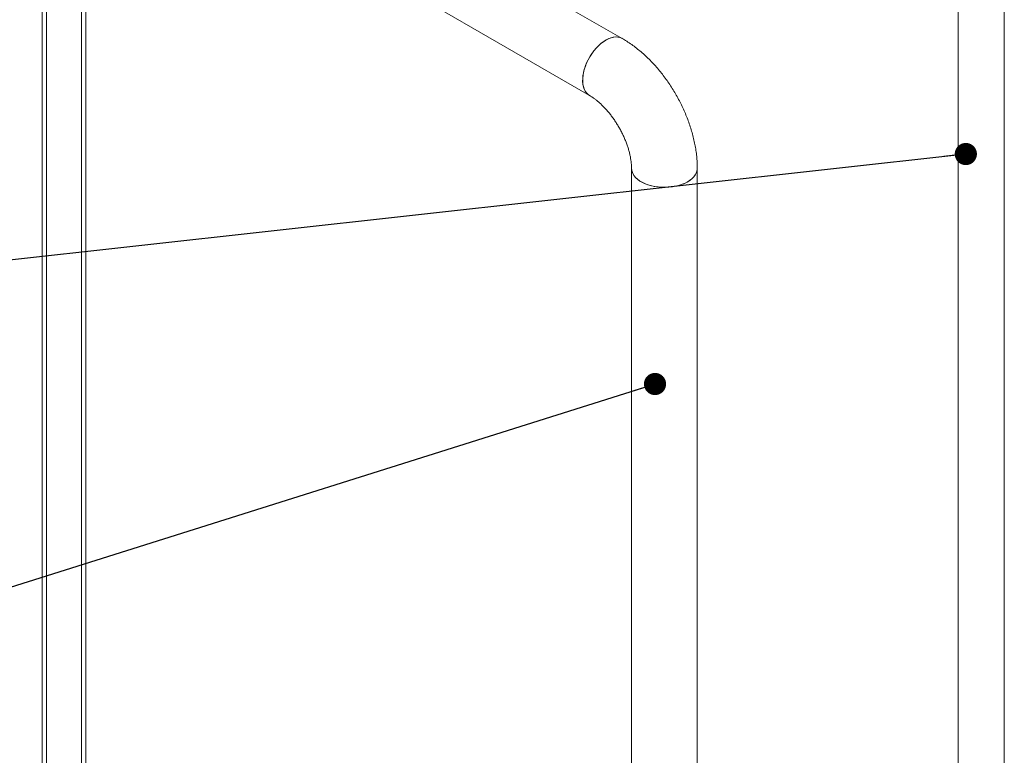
# Model space of a CAD drawing. Header units: millimetres. Extents: x 42 to 14105, y 484 to 9997.
# Tile 121 of 132: x 11843 to 12746, y 6347 to 7022. Entities that reach past the tile are written whole.
import ezdxf

# ---------------------------------------------------------------- set-up
doc = ezdxf.new("R2010")
doc.units = ezdxf.units.MM
doc.header["$LTSCALE"] = 25
doc.dimstyles.new('SLDDIMSTYLE0', dxfattribs={"dimtxt": 0.18, "dimasz": 20.352564, "dimexe": 0, "dimexo": 0.0625, "dimgap": 0, "dimtad": 0, "dimtih": 1, "dimtoh": 1, "dimdec": 0, "dimrnd": 1e-09, "dimzin": 0, "dimdsep": 46, "dimtxsty": 'Standard', "dimblk1": 'DOT', "dimblk2": 'DOT', "dimsah": 1, "dimcen": 0.09, "dimadec": 0, "dimazin": 0, "dimtfac": 20.352564, "dimtdec": 0, "dimtofl": 0, "dimtmove": 0, "dimatfit": 3, "dimldrblk": 'DOT', "dimfxl": 1, "dimfrac": 2, "dimtolj": 1, "dimtzin": 0, "dimarcsym": 0})

# ---------------------------------------------------------------- blocks, each defined once
blk = doc.blocks.new('_DOT')
at = {"color": 0, "linetype": 'ByBlock', "lineweight": -2}
blk.add_line((-0.5, 0), (-1, 0), dxfattribs=at)
at = {"color": 0, "linetype": 'ByBlock', "const_width": 0.5}
blk.add_lwpolyline([(-0.25, 0, 1), (0.25, 0, 1)], format="xyb", close=True, dxfattribs=at)

msp = doc.modelspace()

# ---------------------------------------------------------------- linework, layer by layer
at = {"color": 7, "linetype": 'Continuous', "lineweight": 15}
for p, q in [((11903.498, 5912.189), (11903.498, 7345.483)), ((11863.498, 5889.098), (11863.498, 7343.568)), ((12703.83, 7125.47), (12703.83, 5723.469)), ((12746.23, 5723.469), (12746.23, 7125.47)), ((12395.742, 7004.77), (12205.723, 7114.466)), ((12175.575, 7062.243), (12365.595, 6952.547)), ((12404.259, 6885.578), (12404.259, 6004.245)), ((12464.559, 6004.245), (12464.559, 6885.578))]:
    msp.add_line(p, q, dxfattribs=at)
at = {"color": 8, "linetype": 'Continuous', "lineweight": 15}
for p, q in [((11867.498, 5891.407), (11867.498, 7343.174)), ((11899.498, 5909.88), (11899.498, 7343.174))]:
    msp.add_line(p, q, dxfattribs=at)
at = {"color": 7, "linetype": 'Continuous', "lineweight": 15, "flags": 128}
for points in [[(12380.669, 7003.277), (12378.364, 7001.802), (12376.086, 7000.056), (12373.861, 6998.059), (12371.717, 6995.834), (12369.677, 6993.408), (12367.767, 6990.809), (12366.007, 6988.068), (12364.42, 6985.216), (12363.023, 6982.288), (12361.833, 6979.317), (12360.863, 6976.338), (12360.126, 6973.386), (12359.63, 6970.496), (12359.381, 6967.702), (12359.381, 6965.036), (12359.63, 6962.531), (12360.126, 6960.214), (12360.863, 6958.113), (12361.833, 6956.253), (12363.023, 6954.656), (12364.42, 6953.341), (12365.574, 6952.559)], [(12363.258, 6982.815), (12364.69, 6985.733), (12366.31, 6988.567), (12368.098, 6991.285), (12370.033, 6993.856), (12372.093, 6996.248), (12374.254, 6998.433), (12376.49, 7000.387), (12378.775, 7002.087), (12381.082, 7003.511), (12383.384, 7004.644), (12385.654, 7005.473), (12387.866, 7005.987), (12389.993, 7006.181), (12392.012, 7006.052), (12393.897, 7005.602), (12395.627, 7004.836), (12395.742, 7004.77)], [(12395.743, 7004.77), (12395.33, 7004.995), (12393.57, 7005.705), (12391.66, 7006.098), (12389.62, 7006.17), (12387.476, 7005.918), (12385.252, 7005.347), (12382.974, 7004.464), (12380.669, 7003.277)], [(12365.595, 6952.547), (12364.155, 6953.554), (12362.794, 6954.922), (12361.643, 6956.567), (12360.714, 6958.472), (12360.02, 6960.613), (12359.567, 6962.966), (12359.362, 6965.502), (12359.407, 6968.193), (12359.701, 6971.007), (12360.241, 6973.91), (12361.02, 6976.869), (12362.03, 6979.849), (12363.258, 6982.815)], [(12464.559, 6885.578), (12464.525, 6884.751), (12464.193, 6882.876), (12463.512, 6881.033), (12462.49, 6879.243), (12461.139, 6877.527), (12459.475, 6875.906), (12457.516, 6874.398), (12455.287, 6873.021), (12452.813, 6871.792), (12450.123, 6870.724), (12447.249, 6869.83), (12444.224, 6869.121), (12441.085, 6868.605), (12437.867, 6868.288), (12434.608, 6868.173), (12431.347, 6868.263), (12428.122, 6868.555), (12424.971, 6869.047), (12421.93, 6869.733), (12419.036, 6870.605), (12416.322, 6871.652), (12413.82, 6872.863), (12411.559, 6874.223), (12409.566, 6875.715), (12407.865, 6877.324), (12406.474, 6879.029), (12405.412, 6880.811), (12404.689, 6882.649), (12404.314, 6884.521), (12404.259, 6885.578)], [(12455.728, 6873.271), (12453.298, 6872.012), (12450.646, 6870.913), (12447.805, 6869.985), (12444.806, 6869.24), (12441.685, 6868.687), (12438.479, 6868.332), (12435.225, 6868.179), (12431.962, 6868.23), (12428.727, 6868.485), (12425.559, 6868.939), (12422.495, 6869.589), (12419.57, 6870.427), (12416.819, 6871.442), (12414.275, 6872.622), (12411.966, 6873.955), (12409.921, 6875.424), (12408.163, 6877.012), (12406.712, 6878.7), (12405.587, 6880.469), (12404.799, 6882.298), (12404.358, 6884.165), (12404.259, 6885.553)], [(12464.559, 6885.578), (12464.548, 6885.107), (12464.283, 6883.228), (12463.667, 6881.377), (12462.709, 6879.576), (12461.419, 6877.845), (12459.813, 6876.204), (12457.908, 6874.673), (12455.728, 6873.271)]]:
    msp.add_lwpolyline(points, dxfattribs=at)
at = {"color": 7, "linetype": 'Continuous', "lineweight": 15}
for points, knots in [([(12464.559, 6885.578), (12464.55, 6886.574), (12464.526, 6889.335), (12464.269, 6893.909), (12463.72, 6899.306), (12462.91, 6904.738), (12461.851, 6910.19), (12460.55, 6915.643), (12459.015, 6921.083), (12457.256, 6926.496), (12455.278, 6931.868), (12453.091, 6937.186), (12450.702, 6942.439), (12448.118, 6947.614), (12445.346, 6952.7), (12442.394, 6957.684), (12439.267, 6962.555), (12435.973, 6967.3), (12432.519, 6971.908), (12428.91, 6976.366), (12425.154, 6980.663), (12421.255, 6984.786), (12417.22, 6988.722), (12413.054, 6992.459), (12408.764, 6995.984), (12404.356, 6999.275), (12400.015, 7002.225), (12397.11, 7003.956), (12395.742, 7004.77)], [0, 0, 0, 0, 0.0223277, 0.0618762, 0.1014153, 0.1409439, 0.1804102, 0.2197828, 0.259047, 0.2982009, 0.3372519, 0.3762136, 0.4151042, 0.4539446, 0.4927579, 0.531568, 0.570397, 0.6092645, 0.6481954, 0.6872146, 0.7263459, 0.7656113, 0.8050296, 0.8446148, 0.8843729, 0.924299, 0.964372, 1, 1, 1, 1]), ([(12365.595, 6952.547), (12365.951, 6952.338), (12366.975, 6951.735), (12368.764, 6950.562), (12370.976, 6948.957), (12373.27, 6947.114), (12375.62, 6945.042), (12378.002, 6942.747), (12380.391, 6940.24), (12382.762, 6937.536), (12385.091, 6934.651), (12387.356, 6931.606), (12389.538, 6928.42), (12391.615, 6925.118), (12393.572, 6921.724), (12395.391, 6918.266), (12397.06, 6914.772), (12398.566, 6911.27), (12399.901, 6907.79), (12401.057, 6904.361), (12402.032, 6901.013), (12402.825, 6897.776), (12403.438, 6894.678), (12403.876, 6891.747), (12404.148, 6889.013), (12404.249, 6886.985), (12404.257, 6885.891), (12404.259, 6885.578)], [0, 0, 0, 0, 0.0211812, 0.0609484, 0.1010608, 0.141624, 0.1826335, 0.2240669, 0.2658888, 0.308055, 0.3505154, 0.3932161, 0.4361011, 0.479113, 0.5221941, 0.5652859, 0.6083115, 0.6512137, 0.6939359, 0.7364234, 0.7786238, 0.8204889, 0.8619764, 0.903053, 0.9436982, 0.9839099, 1, 1, 1, 1])]:
    msp.add_open_spline(points, degree=3, knots=knots, dxfattribs=at)

# ---------------------------------------------------------------- leaders
at = {"color": 7, "linetype": 'Continuous', "lineweight": 0}
for points in [[(12710.92, 6898.731), (11456.502, 6759.311)], [(12425.763, 6687.639), (11452.474, 6380.465)]]:
    msp.add_leader(points, dimstyle='SLDDIMSTYLE0', dxfattribs=at)

doc.saveas('drawing.dxf')
